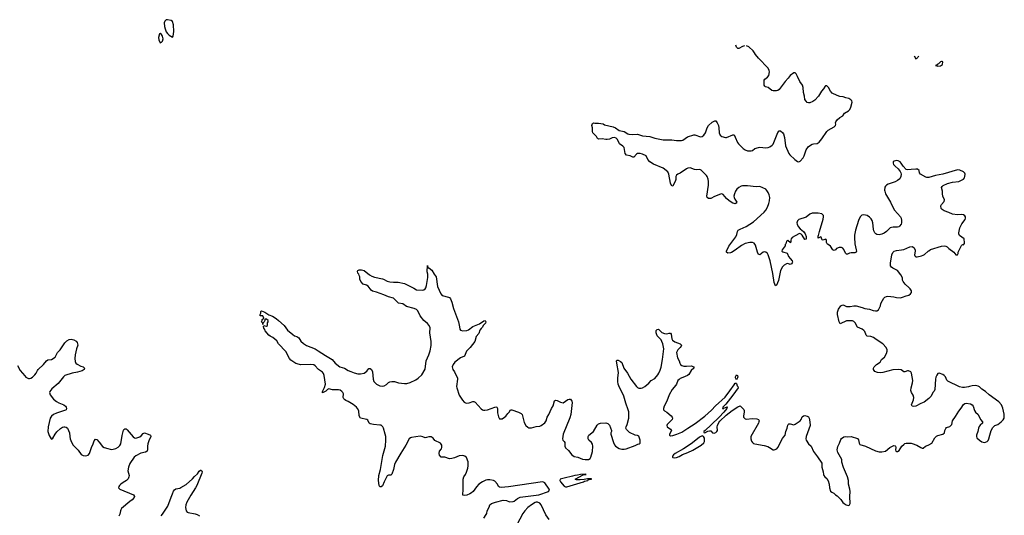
# Model space of a CAD drawing. Header units: inches. Extents: x 1682510 to 1839368, y 640758 to 791543.
# Tile 95 of 186: x 1705108 to 1721237, y 782419 to 790542. Entities that reach past the tile are written whole.
import ezdxf

# ---------------------------------------------------------------- set-up
doc = ezdxf.new("R2010")
doc.units = ezdxf.units.IN
doc.header["$MEASUREMENT"] = 0
for name, color, linetype in [('B7708', 7, 'Continuous'), ('B7709', 7, 'Continuous'), ('B7718', 7, 'Continuous'), ('B7719', 7, 'Continuous'), ('B7728', 7, 'Continuous')]:
    doc.layers.add(name, color=color, linetype=linetype)

msp = doc.modelspace()

# ---------------------------------------------------------------- linework, layer by layer
at = {"layer": 'B7708', "color": 6, "elevation": 800}
for points in [[(1710000, 784814), (1709948, 784868), (1709924, 784884), (1709870, 784890), (1709710, 784885), (1709690, 784889), (1709630, 784909), (1709550, 784964), (1709528, 784988), (1709466, 785105), (1709350, 785228), (1709318, 785278), (1709256, 785336), (1709210, 785355), (1709190, 785369), (1709130, 785442), (1709124, 785464), (1709110, 785484), (1709104, 785516), (1709108, 785532), (1709123, 785523), (1709150, 785518), (1709168, 785530), (1709169, 785571), (1709178, 785590), (1709178, 785610), (1709150, 785635), (1709124, 785636), (1709122, 785610), (1709112, 785590), (1709092, 785570), (1709090, 785548), (1709089, 785569), (1709069, 785590), (1709078, 785610), (1709078, 785630), (1709106, 785650), (1709090, 785686), (1709049, 785690), (1709049, 785710), (1709059, 785730), (1709060, 785760), (1709069, 785771), (1709125, 785750), (1709187, 785707), (1709250, 785683), (1709310, 785643), (1709350, 785613), (1709438, 785530), (1709496, 785456), (1709580, 785380), (1709610, 785360), (1709650, 785347), (1709680, 785330), (1709715, 785275), (1709757, 785237), (1709804, 785204), (1709946, 785150), (1710000, 785114)], [(1705070, 784875), (1705115, 784795), (1705190, 784703), (1705210, 784685), (1705250, 784664), (1705270, 784661), (1705290, 784666), (1705317, 784683), (1705358, 784722), (1705379, 784750), (1705398, 784790), (1705412, 784808), (1705499, 784890), (1705548, 784952), (1705570, 784965), (1705630, 784974), (1705690, 785010), (1705730, 785089), (1705773, 785130), (1705850, 785246), (1705880, 785280), (1705919, 785301), (1705950, 785305), (1705994, 785294), (1706033, 785273), (1706052, 785250), (1706058, 785210), (1706040, 785150), (1706018, 785050), (1706012, 784990), (1706018, 784938), (1706030, 784915), (1706050, 784896), (1706110, 784864), (1706147, 784850), (1706168, 784830), (1706162, 784810), (1706130, 784786), (1706057, 784763), (1705970, 784749), (1705850, 784708), (1705827, 784690), (1705740, 784580), (1705632, 784490), (1705603, 784450), (1705599, 784430), (1705610, 784393), (1705663, 784323), (1705710, 784286), (1705750, 784261), (1705831, 784230), (1705857, 784210), (1705871, 784190), (1705875, 784170), (1705867, 784150), (1705857, 784143), (1705710, 784094), (1705662, 784070), (1705630, 784042), (1705610, 784010), (1705575, 783870), (1705567, 783790), (1705590, 783726), (1705625, 783670), (1705630, 783665), (1705650, 783685), (1705687, 783750), (1705714, 783786), (1705777, 783843), (1705810, 783865), (1705830, 783870), (1705850, 783869), (1705870, 783861), (1705890, 783848), (1705910, 783811), (1705922, 783770), (1705928, 783710), (1705937, 783670), (1705958, 783618), (1705986, 783570), (1706066, 783486), (1706117, 783417), (1706150, 783398), (1706190, 783394), (1706230, 783407), (1706250, 783430), (1706283, 783530), (1706313, 783590), (1706330, 783641), (1706350, 783665), (1706370, 783661), (1706410, 783618), (1706465, 783545), (1706490, 783528), (1706550, 783515), (1706590, 783501), (1706610, 783500), (1706637, 783503), (1706684, 783516), (1706724, 783536), (1706750, 783563), (1706763, 783590), (1706786, 783726), (1706807, 783813), (1706813, 783827), (1706830, 783839), (1706850, 783834), (1706870, 783822), (1706966, 783706), (1706990, 783690), (1707010, 783686), (1707076, 783704), (1707099, 783721), (1707130, 783759), (1707150, 783772), (1707214, 783750), (1707250, 783732), (1707259, 783710), (1707223, 783637), (1707207, 783593), (1707201, 783550), (1707202, 783490), (1707197, 783470), (1707170, 783453), (1707090, 783437), (1707010, 783393), (1706985, 783370), (1706915, 783270), (1706889, 783210), (1706882, 783150), (1706900, 783070), (1706898, 783050), (1706883, 783017), (1706859, 782990), (1706801, 782959), (1706764, 782930), (1706743, 782910), (1706730, 782890), (1706728, 782868), (1706736, 782856), (1706748, 782848), (1706970, 782755), (1706988, 782730), (1706983, 782710), (1706950, 782673), (1706910, 782643), (1706778, 782530), (1706765, 782510), (1706759, 782490), (1706750, 782436), (1706733, 782407)], [(1707425, 782410), (1707450, 782439), (1707536, 782570), (1707590, 782718), (1707614, 782770), (1707627, 782813), (1707642, 782838), (1707668, 782852), (1707730, 782866), (1707750, 782875), (1707836, 782924), (1707941, 783019), (1707970, 783055), (1708019, 783101), (1708050, 783142), (1708070, 783159), (1708078, 783158), (1708093, 783150), (1708095, 783130), (1708090, 783110), (1708010, 782910), (1707989, 782870), (1707909, 782751), (1707848, 782632), (1707831, 782590), (1707825, 782545), (1707834, 782494), (1707852, 782472), (1707870, 782465), (1707983, 782443), (1708016, 782430), (1708052, 782410)]]:
    msp.add_lwpolyline(points, dxfattribs=at)
at = {"layer": 'B7709', "color": 6, "elevation": 900}
for points in [[(1707530, 790542), (1707510, 790539), (1707484, 790516), (1707475, 790490), (1707480, 790430), (1707493, 790390), (1707510, 790342), (1707530, 790314), (1707558, 790290), (1707610, 790258), (1707621, 790270), (1707634, 790350), (1707630, 790458), (1707610, 790510), (1707590, 790531)], [(1707410, 790318), (1707398, 790310), (1707384, 790250), (1707390, 790211), (1707410, 790165), (1707430, 790172), (1707450, 790192), (1707459, 790230), (1707448, 790270), (1707430, 790299)]]:
    msp.add_lwpolyline(points, close=True, dxfattribs=at)
at = {"layer": 'B7718', "color": 6, "elevation": 800}
for points in [[(1720000, 787958), (1719990, 787956), (1719970, 787954), (1719950, 787959), (1719864, 788010), (1719848, 788030), (1719841, 788070), (1719814, 788090), (1719790, 788093), (1719710, 788089), (1719650, 788080), (1719630, 788086), (1719579, 788139), (1719550, 788193), (1719530, 788213), (1719498, 788230), (1719470, 788236), (1719434, 788226), (1719419, 788210), (1719417, 788190), (1719424, 788170), (1719450, 788139), (1719497, 788097), (1719533, 788053), (1719545, 788030), (1719548, 788010), (1719542, 787970), (1719524, 787936), (1719490, 787905), (1719450, 787885), (1719333, 787847), (1719305, 787830), (1719290, 787813), (1719283, 787797), (1719277, 787750), (1719279, 787730), (1719292, 787690), (1719375, 787550), (1719409, 787470), (1719441, 787421), (1719536, 787310), (1719547, 787290), (1719556, 787250), (1719554, 787210), (1719547, 787190), (1719523, 787157), (1719510, 787146), (1719490, 787140), (1719418, 787142), (1719390, 787137), (1719370, 787128), (1719308, 787070), (1719270, 787045), (1719230, 787027), (1719190, 787016), (1719150, 787023), (1719133, 787033), (1719115, 787050), (1719100, 787080), (1719092, 787110), (1719086, 787210), (1719073, 787250), (1719057, 787277), (1719030, 787304), (1718990, 787331), (1718938, 787342), (1718903, 787337), (1718890, 787329), (1718874, 787310), (1718850, 787253), (1718800, 787090), (1718784, 787010), (1718781, 786970), (1718787, 786870), (1718813, 786770), (1718815, 786750), (1718810, 786733), (1718790, 786723), (1718730, 786722), (1718704, 786716), (1718670, 786701), (1718650, 786701), (1718638, 786718), (1718610, 786778), (1718590, 786798), (1718570, 786807), (1718530, 786806), (1718491, 786790), (1718470, 786769), (1718450, 786758), (1718430, 786769), (1718389, 786829), (1718370, 786846), (1718341, 786861), (1718333, 786870), (1718327, 786890), (1718325, 786925), (1718319, 786939), (1718310, 786944), (1718270, 786929), (1718255, 786935), (1718246, 786946), (1718237, 786977), (1718230, 786982), (1718190, 786962), (1718190, 786999), (1718196, 787004), (1718210, 787070), (1718272, 787272), (1718278, 787310), (1718274, 787334), (1718266, 787346), (1718250, 787358), (1718190, 787373), (1718090, 787370), (1718050, 787356), (1717990, 787306), (1717872, 787268), (1717850, 787243), (1717841, 787210), (1717842, 787190), (1717862, 787150), (1717895, 787115), (1717950, 787070), (1717978, 787030), (1717994, 786990), (1717990, 786946), (1717970, 786941), (1717927, 787010), (1717910, 787027), (1717890, 787037), (1717870, 787035), (1717762, 786970), (1717747, 786950), (1717741, 786930), (1717742, 786910), (1717733, 786887), (1717690, 786922), (1717672, 786910), (1717661, 786870), (1717650, 786855), (1717645, 786835), (1717598, 786770), (1717592, 786750), (1717610, 786738), (1717678, 786718), (1717686, 786706), (1717701, 786661), (1717732, 786630), (1717760, 786590), (1717766, 786570), (1717764, 786556), (1717750, 786538), (1717730, 786532), (1717690, 786544), (1717670, 786540), (1717630, 786518), (1717606, 786494), (1717571, 786430), (1717537, 786270), (1717523, 786230), (1717510, 786199), (1717490, 786179), (1717470, 786234), (1717444, 786384), (1717401, 786590), (1717371, 786690), (1717356, 786710), (1717330, 786732), (1717310, 786735), (1717290, 786730), (1717230, 786690), (1717210, 786693), (1717193, 786730), (1717164, 786844), (1717138, 786878), (1717110, 786888), (1717070, 786890), (1716990, 786875), (1716930, 786843), (1716830, 786762), (1716770, 786728), (1716750, 786721), (1716710, 786716), (1716689, 786730), (1716689, 786750), (1716726, 786830), (1716837, 786983), (1716856, 787024), (1716868, 787072), (1716879, 787090), (1716913, 787110), (1717010, 787153), (1717130, 787230), (1717304, 787390), (1717330, 787422), (1717356, 787470), (1717379, 787530), (1717390, 787571), (1717394, 787630), (1717388, 787670), (1717370, 787709), (1717350, 787742), (1717330, 787762), (1717230, 787806), (1717170, 787800), (1717030, 787817), (1716950, 787819), (1716927, 787813), (1716889, 787791), (1716857, 787763), (1716835, 787730), (1716818, 787690), (1716809, 787650), (1716810, 787630), (1716822, 787602), (1716847, 787570), (1716855, 787550), (1716847, 787533), (1716830, 787526), (1716810, 787527), (1716790, 787536), (1716730, 787573), (1716686, 787610), (1716630, 787675), (1716610, 787687), (1716590, 787684), (1716490, 787646), (1716430, 787612), (1716390, 787609), (1716368, 787628), (1716364, 787650), (1716393, 787830), (1716391, 787890), (1716384, 787930), (1716370, 787970), (1716358, 787990), (1716270, 788075), (1716250, 788085), (1716190, 788081), (1716165, 788085), (1716090, 788112), (1716054, 788106), (1716030, 788095), (1715930, 788028), (1715890, 788013), (1715870, 787996), (1715857, 787970), (1715855, 787925), (1715848, 787890), (1715810, 787819), (1715790, 787815), (1715770, 787862), (1715743, 788010), (1715726, 788046), (1715650, 788110), (1715492, 788172), (1715430, 788210), (1715400, 788250), (1715370, 788311), (1715310, 788338), (1715270, 788350), (1715251, 788351), (1715230, 788349), (1715210, 788339), (1715170, 788290), (1715150, 788288), (1715110, 788310), (1715050, 788321), (1715028, 788348), (1715008, 788450), (1714989, 788469), (1714933, 788510), (1714899, 788579), (1714879, 788599), (1714850, 788609), (1714816, 788604), (1714770, 788586), (1714730, 788581), (1714710, 788580), (1714650, 788590), (1714590, 788585), (1714575, 788595), (1714556, 788630), (1714512, 788670), (1714498, 788690), (1714489, 788711), (1714489, 788769), (1714481, 788810), (1714490, 788842), (1714510, 788851), (1714530, 788845), (1714590, 788845), (1714667, 788833), (1714690, 788821), (1714830, 788787), (1714868, 788770), (1714927, 788727), (1715011, 788710), (1715070, 788673), (1715088, 788668), (1715150, 788660), (1715230, 788665), (1715310, 788640), (1715430, 788627), (1715510, 788599), (1715650, 788573), (1715790, 788571), (1715870, 788562), (1715950, 788564), (1715972, 788570), (1716050, 788622), (1716150, 788654), (1716170, 788653), (1716262, 788622), (1716290, 788627), (1716313, 788647), (1716340, 788690), (1716370, 788768), (1716390, 788806), (1716450, 788863), (1716494, 788886), (1716510, 788884), (1716535, 788850), (1716554, 788810), (1716563, 788770), (1716566, 788690), (1716583, 788650), (1716610, 788629), (1716670, 788613), (1716687, 788613), (1716790, 788654), (1716810, 788653), (1716830, 788619), (1716868, 788530), (1716882, 788510), (1716960, 788430), (1716990, 788408), (1717030, 788395), (1717090, 788391), (1717110, 788397), (1717149, 788430), (1717209, 788450), (1717230, 788451), (1717330, 788440), (1717370, 788447), (1717399, 788461), (1717436, 788484), (1717450, 788500), (1717530, 788694), (1717550, 788719), (1717570, 788720), (1717608, 788690), (1717618, 788670), (1717637, 788610), (1717653, 788473), (1717706, 788350), (1717726, 788326), (1717806, 788250), (1717850, 788220), (1717870, 788215), (1717894, 788226), (1717942, 788278), (1717959, 788310), (1717990, 788410), (1718030, 788464), (1718090, 788503), (1718110, 788510), (1718170, 788515), (1718206, 788534), (1718250, 788590), (1718331, 788710), (1718354, 788730), (1718452, 788788), (1718471, 788809), (1718477, 788830), (1718474, 788850), (1718478, 788870), (1718499, 788901), (1718541, 788939), (1718590, 788966), (1718622, 789010), (1718686, 789050), (1718706, 789070), (1718726, 789110), (1718747, 789190), (1718739, 789210), (1718722, 789230), (1718690, 789250), (1718641, 789261), (1718597, 789277), (1718545, 789285), (1718498, 789298), (1718418, 789338), (1718390, 789370), (1718359, 789430), (1718330, 789457), (1718310, 789458), (1718301, 789450), (1718278, 789410), (1718245, 789370), (1718191, 789289), (1718135, 789225), (1718099, 789201), (1718050, 789179), (1718030, 789178), (1718010, 789187), (1717990, 789206), (1717970, 789236), (1717963, 789290), (1717949, 789350), (1717945, 789430), (1717934, 789470), (1717888, 789530), (1717848, 789610), (1717830, 789657), (1717810, 789673), (1717790, 789669), (1717730, 789629), (1717697, 789583), (1717645, 789530), (1717550, 789399), (1717530, 789382), (1717505, 789375), (1717450, 789376), (1717430, 789383), (1717370, 789428), (1717324, 789444), (1717313, 789453), (1717306, 789470), (1717305, 789550), (1717317, 789570), (1717358, 789602), (1717378, 789630), (1717390, 789690), (1717387, 789710), (1717370, 789748), (1717209, 789909), (1717162, 789970), (1717144, 790000)], [(1719762, 789950), (1719790, 789902), (1719810, 789909), (1719817, 789923), (1719840, 789945)], [(1720000, 784336), (1719926, 784274), (1719870, 784251), (1719790, 784208), (1719750, 784203), (1719729, 784209), (1719716, 784230), (1719750, 784310), (1719758, 784350), (1719747, 784387), (1719718, 784430), (1719707, 784467), (1719709, 784510), (1719734, 784590), (1719739, 784630), (1719716, 784750), (1719708, 784770), (1719670, 784788), (1719650, 784788), (1719610, 784773), (1719590, 784771), (1719550, 784801), (1719510, 784810), (1719410, 784803), (1719250, 784757), (1719212, 784752), (1719159, 784759), (1719114, 784774), (1719095, 784810), (1719094, 784830), (1719105, 784850), (1719143, 784890), (1719204, 784930), (1719228, 784970), (1719273, 785010), (1719310, 785070), (1719319, 785110), (1719317, 785130), (1719301, 785170), (1719250, 785230), (1719139, 785299), (1719096, 785335), (1719050, 785350), (1718990, 785357), (1718974, 785374), (1718950, 785430), (1718935, 785450), (1718910, 785471), (1718830, 785503), (1718793, 785573), (1718770, 785595), (1718750, 785604), (1718710, 785609), (1718650, 785607), (1718550, 785556), (1718530, 785589), (1718505, 785710), (1718505, 785750), (1718521, 785799), (1718559, 785850), (1718570, 785860), (1718590, 785867), (1718610, 785863), (1718650, 785842), (1718670, 785839), (1718710, 785839), (1718770, 785851), (1718810, 785853), (1718910, 785827), (1718954, 785810), (1719030, 785800), (1719090, 785778), (1719130, 785769), (1719150, 785769), (1719175, 785785), (1719209, 785850), (1719217, 785890), (1719240, 785940), (1719262, 785978), (1719283, 785997), (1719310, 786006), (1719330, 786008), (1719430, 786000), (1719471, 785989), (1719535, 785985), (1719570, 785993), (1719630, 786018), (1719672, 786028), (1719702, 786050), (1719715, 786070), (1719717, 786097), (1719697, 786130), (1719679, 786150), (1719611, 786210), (1719580, 786250), (1719572, 786272), (1719569, 786310), (1719543, 786363), (1719488, 786430), (1719410, 786471), (1719388, 786488), (1719375, 786510), (1719373, 786550), (1719394, 786690), (1719410, 786728), (1719433, 786747), (1719470, 786759), (1719552, 786768), (1719590, 786778), (1719690, 786820), (1719730, 786823), (1719753, 786810), (1719775, 786770), (1719779, 786750), (1719768, 786690), (1719771, 786670), (1719790, 786654), (1719810, 786653), (1719879, 786670), (1719910, 786684), (1719930, 786696), (1719990, 786749), (1720000, 786755)], [(1710000, 785114), (1710116, 785036), (1710200, 784990), (1710227, 784970), (1710276, 784910), (1710350, 784855), (1710430, 784828), (1710490, 784793), (1710530, 784775), (1710590, 784753), (1710650, 784739), (1710690, 784739), (1710749, 784750), (1710797, 784783), (1710830, 784823), (1710850, 784823), (1710870, 784808), (1710890, 784770), (1710900, 784650), (1710912, 784612), (1710953, 784570), (1711010, 784541), (1711050, 784536), (1711077, 784543), (1711117, 784563), (1711150, 784595), (1711170, 784607), (1711207, 784613), (1711250, 784610), (1711312, 784592), (1711410, 784578), (1711450, 784580), (1711505, 784595), (1711598, 784642), (1711634, 784666), (1711696, 784724), (1711750, 784813), (1711767, 784950), (1711810, 785049), (1711830, 785113), (1711850, 785201), (1711851, 785270), (1711828, 785408), (1711830, 785490), (1711816, 785530), (1711790, 785563), (1711730, 785610), (1711667, 785690), (1711631, 785770), (1711610, 785790), (1711570, 785808), (1711444, 785844), (1711384, 785884), (1711314, 785894), (1711250, 785964), (1711230, 785978), (1711150, 785999), (1711074, 786034), (1710955, 786075), (1710890, 786090), (1710867, 786110), (1710814, 786174), (1710790, 786189), (1710736, 786210), (1710694, 786250), (1710681, 786290), (1710682, 786330), (1710670, 786348), (1710664, 786370), (1710649, 786390), (1710642, 786418), (1710646, 786430), (1710670, 786441), (1710710, 786441), (1710750, 786431), (1710839, 786359), (1710878, 786338), (1710921, 786321), (1711050, 786297), (1711070, 786290), (1711130, 786256), (1711170, 786244), (1711230, 786239), (1711310, 786242), (1711410, 786221), (1711564, 786144), (1711610, 786115), (1711710, 786107), (1711730, 786112), (1711749, 786131), (1711762, 786150), (1711773, 786187), (1711795, 786315), (1711792, 786370), (1711784, 786410), (1711790, 786512), (1711794, 786474), (1711810, 786476), (1711858, 786438), (1711898, 786370), (1711930, 786330), (1711950, 786170), (1712008, 786048), (1712030, 786022), (1712135, 785995), (1712150, 785987), (1712166, 785966), (1712188, 785910), (1712213, 785810), (1712294, 785590), (1712313, 785510), (1712316, 785470), (1712330, 785453), (1712370, 785441), (1712431, 785449), (1712459, 785461), (1712530, 785516), (1712641, 785559), (1712710, 785605), (1712731, 785611), (1712742, 785590), (1712738, 785570), (1712730, 785558), (1712705, 785535), (1712685, 785495), (1712670, 785482), (1712648, 785452), (1712630, 785399), (1712587, 785350), (1712562, 785270), (1712490, 785170), (1712429, 785111), (1712394, 785030), (1712330, 785001), (1712236, 784930), (1712211, 784890), (1712193, 784850), (1712205, 784810), (1712230, 784771), (1712245, 784730), (1712278, 784670), (1712282, 784650), (1712264, 784530), (1712267, 784510), (1712310, 784390), (1712364, 784304), (1712390, 784274), (1712410, 784260), (1712430, 784255), (1712470, 784260), (1712530, 784286), (1712550, 784287), (1712570, 784273), (1712670, 784163), (1712689, 784149), (1712705, 784145), (1712730, 784143), (1712770, 784148), (1712890, 784193), (1712910, 784196), (1712926, 784190), (1712936, 784170), (1712937, 784097), (1712951, 784031), (1712970, 784001), (1713010, 784001), (1713050, 784025), (1713074, 784046), (1713106, 784090), (1713127, 784110), (1713150, 784150), (1713170, 784150), (1713279, 784110), (1713323, 784090), (1713341, 784070), (1713370, 783941), (1713398, 783890), (1713430, 783862), (1713450, 783854), (1713490, 783852), (1713568, 783872), (1713630, 783880), (1713653, 783890), (1713710, 783934), (1713735, 783970), (1713750, 784030), (1713778, 784070), (1713822, 784170), (1713848, 784212), (1713870, 784293), (1713890, 784304), (1713910, 784299), (1713970, 784271), (1714010, 784265), (1714090, 784317), (1714110, 784325), (1714130, 784325), (1714151, 784291), (1714156, 784270), (1714134, 784070), (1714121, 784019), (1714013, 783750), (1714001, 783670), (1714007, 783650), (1714028, 783628), (1714038, 783610), (1714039, 783550), (1714050, 783524), (1714099, 783479), (1714155, 783410), (1714190, 783382), (1714251, 783370), (1714330, 783341), (1714372, 783332), (1714427, 783333), (1714453, 783350), (1714465, 783370), (1714490, 783465), (1714499, 783550), (1714490, 783585), (1714477, 783610), (1714434, 783650), (1714420, 783670), (1714418, 783690), (1714423, 783710), (1714434, 783730), (1714507, 783793), (1714570, 783897), (1714590, 783916), (1714624, 783930), (1714712, 783932), (1714743, 783923), (1714761, 783910), (1714770, 783896), (1714802, 783810), (1714801, 783790), (1714793, 783770), (1714794, 783750), (1714833, 783610), (1714850, 783573), (1714870, 783550), (1714930, 783512), (1714970, 783503), (1715010, 783504), (1715041, 783510), (1715190, 783562), (1715235, 783585), (1715256, 783590), (1715270, 783602), (1715274, 783610), (1715272, 783650), (1715250, 783714), (1715230, 783728), (1715190, 783731), (1715098, 783778), (1715050, 783824), (1715038, 783850), (1715041, 783870), (1715059, 783910), (1715084, 784010), (1715085, 784115), (1715078, 784150), (1715035, 784255), (1715007, 784370), (1714990, 784412), (1714932, 784512), (1714912, 784570), (1714907, 784610), (1714908, 784668), (1714917, 784757), (1714890, 784910), (1714887, 784953), (1714896, 784964), (1714910, 784964), (1714950, 784942), (1714970, 784923), (1715005, 784830), (1715067, 784750), (1715118, 784650), (1715210, 784532), (1715230, 784513), (1715250, 784503), (1715290, 784501), (1715310, 784507), (1715350, 784530), (1715415, 784585), (1715450, 784629), (1715510, 784664), (1715561, 784719), (1715580, 784750), (1715602, 784798), (1715615, 784845), (1715639, 784970), (1715656, 785104), (1715658, 785150), (1715643, 785230), (1715630, 785270), (1715615, 785295), (1715550, 785362), (1715532, 785408), (1715537, 785450), (1715550, 785465), (1715570, 785468), (1715590, 785456), (1715630, 785416), (1715670, 785398), (1715710, 785395), (1715750, 785403), (1715770, 785402), (1715778, 785390), (1715789, 785310), (1715801, 785290), (1715840, 785260), (1715929, 785229), (1715950, 785210), (1715942, 785190), (1715927, 785170), (1715888, 785132), (1715869, 785090), (1715882, 785002), (1715910, 784950), (1715921, 784910), (1715933, 784893), (1715957, 784877), (1715990, 784866), (1716030, 784864), (1716110, 784871), (1716154, 784850), (1716151, 784830), (1716110, 784790), (1716072, 784728), (1716048, 784710), (1715970, 784680), (1715930, 784659), (1715910, 784647), (1715892, 784628), (1715870, 784570), (1715857, 784550), (1715797, 784483), (1715746, 784394), (1715711, 784289), (1715668, 784210), (1715657, 784170), (1715656, 784150), (1715661, 784141), (1715670, 784130), (1715710, 784110), (1715778, 784050), (1715795, 784030), (1715801, 784010), (1715795, 783990), (1715717, 783910), (1715709, 783890), (1715715, 783870), (1715768, 783830), (1715784, 783810), (1715755, 783750), (1715753, 783730), (1715770, 783720), (1715810, 783727), (1715873, 783747), (1715956, 783784), (1716055, 783845), (1716174, 783926), (1716334, 784046), (1716439, 784141), (1716508, 784212), (1716663, 784357), (1716743, 784457), (1716810, 784559), (1716830, 784584), (1716845, 784585), (1716850, 784582), (1716862, 784542), (1716874, 784530), (1716876, 784510), (1716792, 784388), (1716677, 784243), (1716627, 784190), (1716622, 784170), (1716630, 784165), (1716644, 784176), (1716696, 784196), (1716702, 784190), (1716695, 784185), (1716693, 784170), (1716645, 784110), (1716568, 784030), (1716438, 783902), (1716336, 783810), (1716318, 783790), (1716318, 783778), (1716330, 783772), (1716382, 783798), (1716410, 783805), (1716430, 783802), (1716458, 783770), (1716486, 783766), (1716510, 783774), (1716530, 783790), (1716537, 783810), (1716533, 783870), (1716538, 783890), (1716562, 783938), (1716579, 783961), (1716681, 784059), (1716781, 784139), (1716870, 784199), (1716910, 784215), (1716972, 784152), (1716978, 784138), (1716977, 784110), (1716963, 784050), (1716966, 784026), (1716979, 784010), (1716990, 784002), (1717016, 783996), (1717107, 784007), (1717181, 784001), (1717210, 783990), (1717220, 783970), (1717219, 783950), (1717211, 783930), (1717087, 783710), (1717083, 783670), (1717096, 783636), (1717110, 783612), (1717130, 783595), (1717150, 783588), (1717303, 783563), (1717366, 783546), (1717393, 783533), (1717450, 783493), (1717470, 783490), (1717510, 783507), (1717530, 783528), (1717603, 783677), (1717618, 783702), (1717650, 783730), (1717658, 783790), (1717682, 783850), (1717690, 783896), (1717699, 783910), (1717710, 783917), (1717730, 783917), (1717790, 783904), (1717810, 783912), (1717895, 783970), (1717910, 783987), (1717928, 784032), (1717949, 784051), (1717970, 784056), (1718010, 784046), (1718031, 784031), (1718041, 784010), (1718053, 783950), (1718056, 783890), (1717989, 783710), (1717984, 783670), (1717990, 783650), (1718032, 783592), (1718071, 783551), (1718110, 783464), (1718180, 783380), (1718250, 783271), (1718247, 783207), (1718272, 783130), (1718276, 783090), (1718282, 783070), (1718297, 783050), (1718330, 783020), (1718350, 782983), (1718368, 782930), (1718373, 782870), (1718390, 782817), (1718410, 782798), (1718444, 782784), (1718470, 782756), (1718498, 782738), (1718560, 782680), (1718593, 782630), (1718613, 782610), (1718647, 782590), (1718690, 782581), (1718704, 782590), (1718710, 782610), (1718705, 782730), (1718712, 782810), (1718706, 782850), (1718684, 782930), (1718684, 782990), (1718667, 783050), (1718602, 783202), (1718577, 783290), (1718574, 783334), (1718510, 783450), (1718502, 783490), (1718510, 783545), (1718538, 783602), (1718559, 783661), (1718570, 783676), (1718610, 783707), (1718630, 783711), (1718670, 783704), (1718730, 783710), (1718830, 783680), (1718850, 783658), (1718860, 783600), (1718870, 783582), (1718961, 783550), (1719130, 783478), (1719190, 783459), (1719230, 783460), (1719290, 783472), (1719364, 783530), (1719430, 783563), (1719450, 783556), (1719455, 783550), (1719459, 783530), (1719456, 783490), (1719461, 783470), (1719470, 783463), (1719490, 783465), (1719517, 783483), (1719561, 783550), (1719590, 783581), (1719610, 783596), (1719630, 783601), (1719710, 783602), (1719730, 783597), (1719807, 783567), (1719870, 783530), (1719890, 783522), (1719910, 783521), (1719946, 783554), (1719990, 783571), (1720000, 783576)], [(1712709, 782370), (1712751, 782430), (1712760, 782450), (1712766, 782490), (1712799, 782550), (1712812, 782588), (1712836, 782610), (1712903, 782637), (1713030, 782666), (1713084, 782664), (1713130, 782639), (1713190, 782644), (1713211, 782650), (1713265, 782695), (1713306, 782714), (1713610, 782756), (1713770, 782810), (1713788, 782830), (1713781, 782850), (1713710, 782953), (1713690, 782963), (1713670, 782965), (1713115, 782885), (1712996, 782876), (1712970, 782881), (1712954, 782890), (1712938, 782930), (1712890, 782976), (1712870, 782988), (1712810, 783001), (1712770, 782999), (1712746, 782994), (1712690, 782970), (1712630, 782927), (1712590, 782887), (1712537, 782810), (1712510, 782787), (1712483, 782770), (1712432, 782750), (1712390, 782744), (1712370, 782747), (1712366, 782766), (1712373, 782830), (1712371, 783010), (1712385, 783050), (1712412, 783090), (1712430, 783128), (1712450, 783190), (1712455, 783230), (1712454, 783294), (1712426, 783366), (1712401, 783390), (1712370, 783399), (1712310, 783393), (1712230, 783359), (1712188, 783348), (1712147, 783347), (1712072, 783372), (1712010, 783370), (1711983, 783403), (1711979, 783430), (1711986, 783470), (1712016, 783510), (1712024, 783530), (1712024, 783570), (1712000, 783600), (1711910, 783647), (1711882, 783682), (1711850, 783704), (1711810, 783706), (1711770, 783692), (1711750, 783690), (1711710, 783707), (1711670, 783715), (1711527, 783693), (1711510, 783689), (1711490, 783675), (1711436, 783570), (1711350, 783438), (1711263, 783290), (1711247, 783250), (1711232, 783170), (1711207, 783093), (1711190, 783078), (1711150, 783077), (1711130, 783066), (1711078, 782970), (1711050, 782903), (1711030, 782887), (1711006, 782886), (1710995, 782910), (1710987, 782987), (1710990, 783070), (1711018, 783170), (1711058, 783402), (1711102, 783550), (1711108, 783650), (1711105, 783710), (1711097, 783750), (1711070, 783847), (1711056, 783870), (1711030, 783894), (1711010, 783899), (1710905, 783905), (1710850, 783916), (1710834, 783930), (1710810, 783976), (1710793, 783990), (1710690, 784010), (1710670, 784049), (1710662, 784130), (1710643, 784170), (1710626, 784190), (1710570, 784233), (1710490, 784282), (1710450, 784298), (1710430, 784315), (1710416, 784330), (1710407, 784350), (1710411, 784410), (1710403, 784430), (1710388, 784450), (1710360, 784470), (1710330, 784476), (1710234, 784474), (1710170, 784493), (1710150, 784482), (1710124, 784456), (1710069, 784429), (1710066, 784450), (1710104, 784516), (1710120, 784570), (1710095, 784710), (1710084, 784744), (1710070, 784763), (1710003, 784810), (1710000, 784814)], [(1713781, 782350), (1713727, 782427), (1713651, 782591), (1713630, 782616), (1713590, 782634), (1713570, 782634), (1713550, 782628), (1713490, 782593), (1713432, 782548), (1713385, 782495), (1713353, 782447), (1713250, 782261)]]:
    msp.add_lwpolyline(points, dxfattribs=at)
for points in [[(1716850, 784639), (1716834, 784670), (1716832, 784690), (1716850, 784721), (1716868, 784708), (1716871, 784690), (1716868, 784670)], [(1716290, 783719), (1716242, 783698), (1716213, 783670), (1716108, 783590), (1715982, 783510), (1715846, 783434), (1715817, 783410), (1715803, 783390), (1715804, 783370), (1715810, 783366), (1715830, 783363), (1715870, 783368), (1715910, 783384), (1715966, 783414), (1716053, 783447), (1716136, 783484), (1716274, 783566), (1716314, 783606), (1716325, 783630), (1716325, 783685), (1716312, 783712)], [(1714375, 783095), (1714294, 783090), (1714245, 783075), (1714201, 783070), (1714162, 783058), (1714025, 783030), (1713963, 783010), (1713959, 782990), (1713970, 782966), (1714030, 782899), (1714050, 782888), (1714070, 782887), (1714289, 782950), (1714344, 782970), (1714359, 782981), (1714416, 782990), (1714422, 782998), (1714435, 783005), (1714475, 783010), (1714475, 783015), (1714410, 783017), (1714353, 783007), (1714290, 783002), (1714230, 783002), (1714209, 783009), (1714340, 783080), (1714386, 783090)]]:
    msp.add_lwpolyline(points, close=True, dxfattribs=at)
at = {"layer": 'B7719', "color": 6, "elevation": 800}
for points in [[(1716983, 790116), (1716950, 790105), (1716891, 790070), (1716870, 790070), (1716850, 790092), (1716837, 790125)], [(1717144, 790000), (1717126, 790030), (1717050, 790098), (1717014, 790115)]]:
    msp.add_lwpolyline(points, dxfattribs=at)
at = {"layer": 'B7728', "color": 6, "elevation": 800}
msp.add_lwpolyline([(1720210, 789859), (1720190, 789849), (1720160, 789820), (1720139, 789810), (1720126, 789794), (1720109, 789790), (1720150, 789782), (1720190, 789785), (1720210, 789795), (1720223, 789810), (1720229, 789850), (1720218, 789858)], close=True, dxfattribs=at)
for points in [[(1720000, 786755), (1720030, 786774), (1720210, 786828), (1720250, 786836), (1720281, 786830), (1720300, 786820), (1720330, 786790), (1720411, 786730), (1720445, 786690), (1720471, 786689), (1720481, 786710), (1720484, 786730), (1720537, 786843), (1720550, 786858), (1720570, 786854), (1720587, 786873), (1720583, 786883), (1720579, 786950), (1720505, 787005), (1720494, 787030), (1720492, 787050), (1720510, 787131), (1720544, 787196), (1720596, 787270), (1720602, 787290), (1720601, 787310), (1720589, 787330), (1720570, 787342), (1720530, 787350), (1720470, 787345), (1720390, 787355), (1720330, 787383), (1720250, 787408), (1720219, 787430), (1720205, 787450), (1720200, 787490), (1720209, 787511), (1720250, 787561), (1720256, 787590), (1720231, 787650), (1720223, 787690), (1720223, 787730), (1720211, 787790), (1720222, 787810), (1720238, 787822), (1720305, 787855), (1720390, 787880), (1720490, 787890), (1720570, 787928), (1720586, 787950), (1720593, 787970), (1720594, 788010), (1720589, 788029), (1720569, 788049), (1720510, 788077), (1720470, 788079), (1720232, 788008), (1720110, 787991), (1720000, 787958)], [(1720000, 783576), (1720050, 783603), (1720098, 783690), (1720125, 783715), (1720150, 783727), (1720229, 783750), (1720256, 783770), (1720261, 783810), (1720277, 783843), (1720290, 783856), (1720343, 783877), (1720365, 783895), (1720376, 783910), (1720389, 783970), (1720440, 784040), (1720490, 784128), (1720530, 784176), (1720570, 784233), (1720590, 784253), (1720610, 784256), (1720685, 784245), (1720710, 784227), (1720726, 784206), (1720750, 784136), (1720768, 784108), (1720810, 784070), (1720850, 783990), (1720879, 783950), (1720881, 783930), (1720843, 783897), (1720826, 783874), (1720817, 783850), (1720802, 783790), (1720781, 783730), (1720780, 783710), (1720790, 783691), (1720830, 783652), (1720870, 783625), (1720910, 783615), (1720930, 783618), (1720954, 783630), (1720973, 783647), (1720984, 783670), (1721003, 783730), (1721022, 783810), (1721050, 783858), (1721082, 783890), (1721130, 783910), (1721185, 783950), (1721218, 783982), (1721236, 784010), (1721237, 784077), (1721214, 784174), (1721190, 784230), (1721150, 784279), (1720992, 784392), (1720930, 784448), (1720868, 784488), (1720830, 784526), (1720810, 784537), (1720770, 784544), (1720710, 784539), (1720670, 784532), (1720650, 784523), (1720587, 784513), (1720550, 784514), (1720505, 784525), (1720315, 784615), (1720295, 784635), (1720272, 784690), (1720253, 784713), (1720230, 784726), (1720170, 784748), (1720150, 784744), (1720130, 784714), (1720117, 784683), (1720109, 784650), (1720097, 784483), (1720086, 784454), (1720068, 784430), (1720039, 784370), (1720000, 784336)]]:
    msp.add_lwpolyline(points, dxfattribs=at)

doc.saveas('drawing.dxf')
